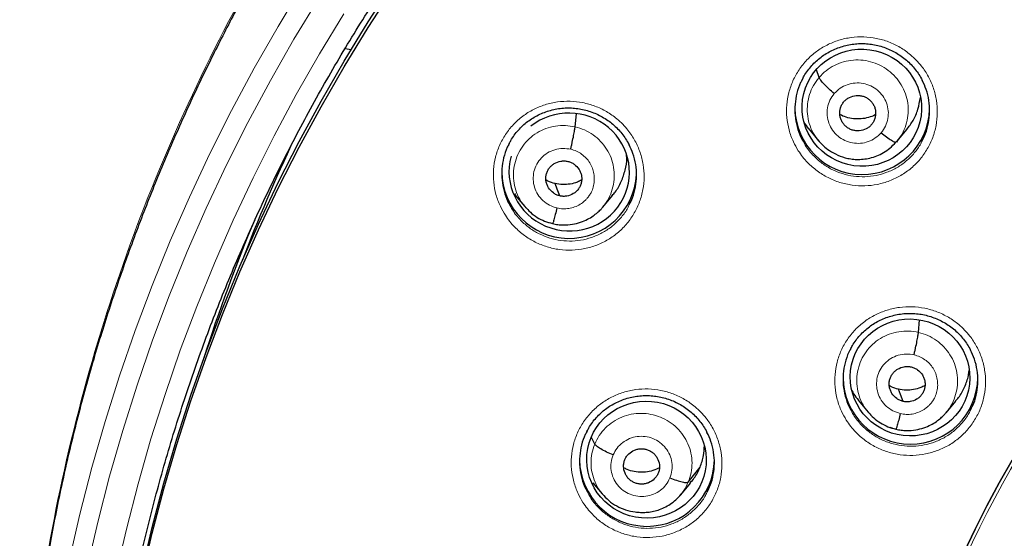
# Model space of a CAD drawing. Header units: millimetres. Extents: x 8 to 2427, y 12 to 2587.
# Tile 119 of 153: x 1048 to 1073, y 1854 to 1867. Entities that reach past the tile are written whole.
import ezdxf

# ---------------------------------------------------------------- set-up
doc = ezdxf.new("R2010")
doc.units = ezdxf.units.MM

msp = doc.modelspace()

# ---------------------------------------------------------------- linework, layer by layer
at = {"color": 7, "linetype": 'Continuous', "lineweight": 30}
for p, q in [((1056.403, 1865.969), (1056.55, 1865.943)), ((1068.351, 1865.236), (1068.285, 1865.426)), ((1062.201, 1863.993), (1062.231, 1864.322)), ((1068.092, 1863.94), (1068.338, 1863.641)), ((1070.317, 1863.628), (1070.565, 1863.923)), ((1070.287, 1863.605), (1070.352, 1863.671)), ((1070.347, 1863.673), (1070.302, 1863.61)), ((1060.668, 1862.313), (1060.689, 1862.286)), ((1060.684, 1862.282), (1060.93, 1861.985)), ((1062.896, 1861.967), (1063.141, 1862.26)), ((1060.923, 1861.993), (1060.939, 1861.977)), ((1060.941, 1861.979), (1060.934, 1861.988)), ((1070.859, 1858.811), (1070.887, 1859.125)), ((1069.341, 1857.1), (1069.587, 1856.802)), ((1071.554, 1856.786), (1071.799, 1857.079)), ((1069.58, 1856.811), (1069.596, 1856.795)), ((1069.598, 1856.797), (1069.591, 1856.806)), ((1062.694, 1855.995), (1062.612, 1856.165)), ((1065.055, 1855.039), (1065.35, 1855.413)), ((1064.296, 1855.262), (1064.296, 1855.262)), ((1062.651, 1855.019), (1062.881, 1854.741)), ((1064.863, 1854.719), (1065.109, 1855.014))]:
    msp.add_line(p, q, dxfattribs=at)
at = {"color": 252, "linetype": 'Continuous', "lineweight": 0}
for p, q in [((1060.96, 1861.955), (1060.941, 1861.979)), ((1061.629, 1861.552), (1061.485, 1861.6)), ((1069.617, 1856.772), (1069.598, 1856.797)), ((1070.286, 1856.37), (1070.142, 1856.418))]:
    msp.add_line(p, q, dxfattribs=at)
at = {"color": 252, "linetype": 'Continuous', "lineweight": 0, "flags": 128}
for points in [[(1048.603, 1847.596), (1048.671, 1848.284), (1048.816, 1849.484), (1048.992, 1850.679), (1049.201, 1851.869), (1049.441, 1853.053), (1049.712, 1854.231), (1050.015, 1855.401), (1050.349, 1856.564), (1050.714, 1857.717), (1051.109, 1858.86), (1051.535, 1859.993), (1051.991, 1861.115), (1052.476, 1862.224), (1052.991, 1863.321), (1053.535, 1864.404), (1054.108, 1865.473), (1054.709, 1866.526), (1055.338, 1867.564)], [(1055.734, 1867.233), (1055.111, 1866.205), (1054.516, 1865.162), (1053.949, 1864.104), (1053.41, 1863.031), (1052.9, 1861.946), (1052.419, 1860.847), (1051.968, 1859.736), (1051.547, 1858.615), (1051.155, 1857.483), (1050.794, 1856.341), (1050.463, 1855.19), (1050.163, 1854.031), (1049.895, 1852.865)], [(1050.62, 1852.704), (1050.884, 1853.851), (1051.179, 1854.992), (1051.504, 1856.124), (1051.86, 1857.248), (1052.245, 1858.362), (1052.66, 1859.466), (1053.104, 1860.559), (1053.577, 1861.64), (1054.079, 1862.708), (1054.609, 1863.763), (1055.167, 1864.805), (1055.753, 1865.831), (1056.366, 1866.842)]]:
    msp.add_lwpolyline(points, dxfattribs=at)
at = {"color": 7, "linetype": 'Continuous', "lineweight": 30, "flags": 128}
for points in [[(1050.246, 1843.395), (1050.247, 1843.588), (1050.267, 1844.744), (1050.319, 1845.899), (1050.401, 1847.053), (1050.514, 1848.204), (1050.657, 1849.352), (1050.831, 1850.495), (1051.036, 1851.634), (1051.271, 1852.767), (1051.536, 1853.894), (1051.831, 1855.014), (1052.155, 1856.125), (1052.51, 1857.228), (1052.893, 1858.322), (1053.306, 1859.405), (1053.747, 1860.477), (1054.217, 1861.538), (1054.715, 1862.586), (1055.24, 1863.621), (1055.793, 1864.642), (1056.374, 1865.648), (1056.98, 1866.64), (1057.613, 1867.615)], [(1051.271, 1852.624), (1051.536, 1853.751), (1051.831, 1854.871), (1052.155, 1855.982), (1052.51, 1857.085), (1052.893, 1858.179), (1053.306, 1859.262), (1053.747, 1860.334), (1054.217, 1861.395), (1054.715, 1862.443), (1055.24, 1863.478), (1055.793, 1864.499), (1056.374, 1865.505), (1056.98, 1866.496), (1057.613, 1867.472)], [(1061.813, 1862.252), (1061.747, 1862.425), (1061.696, 1862.562)], [(1070.47, 1857.07), (1070.404, 1857.243), (1070.353, 1857.38)], [(1072.004, 1853.256), (1072.285, 1853.851), (1072.581, 1854.438), (1072.893, 1855.018), (1073.221, 1855.589)], [(1073.221, 1855.589), (1072.893, 1855.018), (1072.581, 1854.438), (1072.285, 1853.851), (1072.004, 1853.256)]]:
    msp.add_lwpolyline(points, dxfattribs=at)
at = {"color": 252, "linetype": 'Continuous', "lineweight": 0}
msp.add_arc((1095.245, 1842.664), 25.455, 359.5944, 180.1892, dxfattribs=at)
at = {"color": 7, "linetype": 'Continuous', "lineweight": 30}
for centre, radius, start, end in [((1069.441, 1864.491), 1.7, 180.8444, 358.1745), ((1094.132, 1845.227), 43.163, 154.6815, 159.1127), ((1062.05, 1862.882), 1.701, 180.8558, 356.8849), ((1094.05, 1844.971), 43.274, 157.3263, 162.2577), ((1070.656, 1857.693), 1.7, 180.8342, 359.1658), ((1064.012, 1855.622), 1.7, 180.8353, 359.1647)]:
    msp.add_arc(centre, radius, start, end, dxfattribs=at)
for centre, major_axis, ratio in [((1069.43, 1864.475), (1.492, -0.207), 0.979923), ((1070.645, 1857.675), (1.497, -0.173), 0.978491), ((1063.999, 1855.603), (1.502, -0.129), 0.977354)]:
    msp.add_ellipse(centre, major_axis=major_axis, ratio=ratio, dxfattribs=at)
for start_param, end_param in [(5.889944, 8.687315), (3.019577, 5.889944)]:
    msp.add_ellipse((1062.052, 1862.855), major_axis=(1.503, -0.224), ratio=0.977136, start_param=start_param, end_param=end_param, dxfattribs=at)
at = {"color": 252, "linetype": 'Continuous', "lineweight": 0}
for points, knots in [([(1095.404, 1891.756), (1094.012, 1891.721), (1091.229, 1891.651), (1087.086, 1891.088), (1083.008, 1890.193), (1079.028, 1888.94), (1075.175, 1887.349), (1071.481, 1885.43), (1067.975, 1883.198), (1064.683, 1880.67), (1061.632, 1877.866), (1058.845, 1874.808), (1056.344, 1871.521), (1054.149, 1868.03), (1052.277, 1864.361), (1050.743, 1860.545), (1049.559, 1856.61), (1048.731, 1852.588), (1048.281, 1848.511), (1048.164, 1844.803), (1048.36, 1842.474), (1048.441, 1841.507)], [0, 0, 0, 0, 0.053447, 0.106895, 0.160342, 0.213789, 0.267237, 0.320684, 0.374131, 0.427578, 0.481026, 0.534473, 0.58792, 0.641368, 0.694815, 0.748262, 0.80171, 0.855157, 0.908604, 0.962052, 1, 1, 1, 1]), ([(1067.827, 1863.391), (1067.784, 1863.465), (1067.687, 1863.631), (1067.588, 1863.914), (1067.531, 1864.228), (1067.529, 1864.546), (1067.581, 1864.86), (1067.686, 1865.159), (1067.84, 1865.437), (1068.04, 1865.685), (1068.278, 1865.896), (1068.55, 1866.063), (1068.846, 1866.184), (1069.159, 1866.253), (1069.48, 1866.27), (1069.8, 1866.232), (1070.109, 1866.143), (1070.399, 1866.003), (1070.629, 1865.841), (1070.805, 1865.677), (1070.963, 1865.496), (1071.116, 1865.261), (1071.244, 1864.968), (1071.319, 1864.658), (1071.342, 1864.341), (1071.31, 1864.025), (1071.225, 1863.719), (1071.088, 1863.432), (1070.906, 1863.172), (1070.681, 1862.947), (1070.421, 1862.762), (1070.133, 1862.624), (1069.825, 1862.534), (1069.506, 1862.498), (1069.185, 1862.515), (1068.871, 1862.585), (1068.573, 1862.706), (1068.299, 1862.875), (1068.089, 1863.058), (1067.935, 1863.233), (1067.863, 1863.338), (1067.827, 1863.391)], [0, 0, 0, 0, 0.021788, 0.04868, 0.075571, 0.102436, 0.129301, 0.15613, 0.182959, 0.20976, 0.236561, 0.263352, 0.290145, 0.316951, 0.343758, 0.370596, 0.397434, 0.424307, 0.451179, 0.468007, 0.484834, 0.51171, 0.538585, 0.565462, 0.592339, 0.619193, 0.646046, 0.672865, 0.699684, 0.726479, 0.753275, 0.780069, 0.806863, 0.833679, 0.860494, 0.887343, 0.914192, 0.941074, 0.967956, 0.983978, 1, 1, 1, 1]), ([(1068.351, 1865.236), (1068.408, 1865.296), (1068.522, 1865.416), (1068.736, 1865.547), (1068.968, 1865.638), (1069.215, 1865.683), (1069.466, 1865.678), (1069.712, 1865.626), (1069.942, 1865.525), (1070.148, 1865.383), (1070.324, 1865.206), (1070.463, 1865), (1070.557, 1864.769), (1070.603, 1864.526), (1070.6, 1864.278), (1070.548, 1864.037), (1070.465, 1863.829), (1070.381, 1863.718), (1070.347, 1863.673)], [0, 0, 0, 0, 0.063843, 0.127599, 0.191382, 0.255143, 0.318896, 0.382594, 0.44626, 0.510009, 0.573758, 0.637423, 0.701122, 0.764874, 0.828635, 0.892418, 0.956173, 1, 1, 1, 1]), ([(1068.332, 1863.65), (1068.284, 1863.715), (1068.188, 1863.847), (1068.097, 1864.077), (1068.05, 1864.32), (1068.053, 1864.568), (1068.105, 1864.809), (1068.201, 1865.039), (1068.301, 1865.17), (1068.351, 1865.236)], [0, 0, 0, 0, 0.139279, 0.2825819, 0.4260057, 0.5694482, 0.7129413, 0.8563721, 1, 1, 1, 1]), ([(1068.735, 1864.831), (1068.783, 1864.878), (1068.877, 1864.973), (1069.06, 1865.063), (1069.259, 1865.106), (1069.463, 1865.096), (1069.657, 1865.034), (1069.829, 1864.925), (1069.966, 1864.776), (1070.06, 1864.597), (1070.105, 1864.401), (1070.095, 1864.2), (1070.036, 1864.007), (1069.957, 1863.899), (1069.918, 1863.845)], [0, 0, 0, 0, 0.083333, 0.166663, 0.249997, 0.333332, 0.416664, 0.499997, 0.583327, 0.666661, 0.749995, 0.83333, 0.916664, 1, 1, 1, 1]), ([(1069.918, 1863.845), (1069.871, 1863.798), (1069.776, 1863.703), (1069.593, 1863.613), (1069.395, 1863.57), (1069.191, 1863.581), (1068.997, 1863.642), (1068.825, 1863.751), (1068.687, 1863.9), (1068.593, 1864.079), (1068.549, 1864.275), (1068.558, 1864.476), (1068.617, 1864.669), (1068.696, 1864.777), (1068.735, 1864.831)], [0, 0, 0, 0, 0.083336, 0.16667, 0.250005, 0.333339, 0.416673, 0.500003, 0.583336, 0.666668, 0.750003, 0.833337, 0.916667, 1, 1, 1, 1]), ([(1060.441, 1861.762), (1060.396, 1861.837), (1060.298, 1862.003), (1060.197, 1862.285), (1060.138, 1862.599), (1060.135, 1862.917), (1060.185, 1863.23), (1060.288, 1863.53), (1060.44, 1863.808), (1060.638, 1864.056), (1060.875, 1864.268), (1061.145, 1864.436), (1061.441, 1864.558), (1061.753, 1864.628), (1062.074, 1864.647), (1062.393, 1864.611), (1062.704, 1864.523), (1062.995, 1864.385), (1063.226, 1864.223), (1063.404, 1864.06), (1063.562, 1863.879), (1063.717, 1863.645), (1063.847, 1863.353), (1063.924, 1863.043), (1063.949, 1862.726), (1063.918, 1862.41), (1063.836, 1862.104), (1063.701, 1861.817), (1063.52, 1861.556), (1063.296, 1861.33), (1063.038, 1861.145), (1062.751, 1861.005), (1062.444, 1860.915), (1062.126, 1860.877), (1061.804, 1860.892), (1061.49, 1860.961), (1061.19, 1861.081), (1060.915, 1861.249), (1060.704, 1861.431), (1060.549, 1861.605), (1060.477, 1861.71), (1060.441, 1861.762)], [0, 0, 0, 0, 0.021851, 0.048744, 0.075637, 0.102488, 0.129337, 0.156142, 0.182947, 0.209725, 0.236502, 0.263282, 0.290062, 0.316873, 0.343684, 0.37054, 0.397397, 0.424295, 0.451193, 0.46806, 0.484927, 0.511794, 0.538661, 0.56553, 0.592399, 0.619234, 0.646069, 0.672862, 0.699656, 0.726431, 0.753206, 0.779993, 0.80678, 0.833604, 0.860429, 0.8873, 0.914171, 0.941078, 0.967984, 0.983992, 1, 1, 1, 1]), ([(1060.934, 1861.988), (1060.9, 1862.029), (1060.812, 1862.134), (1060.718, 1862.333), (1060.652, 1862.571), (1060.637, 1862.819), (1060.67, 1863.063), (1060.749, 1863.298), (1060.872, 1863.512), (1061.037, 1863.698), (1061.236, 1863.848), (1061.461, 1863.956), (1061.703, 1864.018), (1061.955, 1864.037), (1062.119, 1864.008), (1062.201, 1863.993)], [0, 0, 0, 0, 0.05102, 0.130118, 0.209149, 0.28814, 0.367235, 0.446328, 0.525315, 0.604345, 0.683443, 0.762551, 0.841688, 0.920793, 1, 1, 1, 1]), ([(1062.201, 1863.993), (1062.282, 1863.97), (1062.442, 1863.923), (1062.659, 1863.795), (1062.848, 1863.631), (1063.001, 1863.435), (1063.113, 1863.212), (1063.178, 1862.973), (1063.193, 1862.726), (1063.16, 1862.48), (1063.079, 1862.248), (1062.991, 1862.078), (1062.918, 1861.999), (1062.901, 1861.981)], [0, 0, 0, 0, 0.097226, 0.194323, 0.29146, 0.388563, 0.485654, 0.582662, 0.679621, 0.776709, 0.873793, 0.970747, 1, 1, 1, 1]), ([(1067.929, 1863.666), (1067.954, 1863.619), (1068.03, 1863.472), (1068.197, 1863.267), (1068.426, 1863.065), (1068.671, 1862.914), (1068.938, 1862.806), (1069.219, 1862.742), (1069.507, 1862.728), (1069.792, 1862.759), (1070.067, 1862.839), (1070.325, 1862.963), (1070.557, 1863.128), (1070.757, 1863.33), (1070.892, 1863.511), (1070.946, 1863.629), (1070.96, 1863.661)], [0, 0, 0, 0, 0.042165, 0.133114, 0.209519, 0.285923, 0.36221, 0.438496, 0.514689, 0.590882, 0.667008, 0.743133, 0.819257, 0.895382, 0.971572, 1, 1, 1, 1]), ([(1061.741, 1861.948), (1061.677, 1861.968), (1061.548, 1862.008), (1061.383, 1862.129), (1061.253, 1862.284), (1061.168, 1862.467), (1061.135, 1862.666), (1061.154, 1862.866), (1061.225, 1863.053), (1061.344, 1863.216), (1061.501, 1863.343), (1061.687, 1863.424), (1061.888, 1863.459), (1062.022, 1863.438), (1062.089, 1863.428)], [0, 0, 0, 0, 0.083335, 0.166666, 0.249999, 0.333329, 0.416664, 0.500001, 0.583335, 0.666673, 0.750003, 0.833335, 0.916665, 1, 1, 1, 1]), ([(1062.089, 1863.428), (1062.137, 1863.414), (1062.235, 1863.386), (1062.366, 1863.308), (1062.48, 1863.209), (1062.573, 1863.09), (1062.64, 1862.955), (1062.679, 1862.81), (1062.689, 1862.66), (1062.672, 1862.511), (1062.632, 1862.388), (1062.592, 1862.313), (1062.569, 1862.277), (1062.556, 1862.259), (1062.547, 1862.247), (1062.541, 1862.238), (1062.532, 1862.227), (1062.509, 1862.197), (1062.467, 1862.15), (1062.413, 1862.102), (1062.364, 1862.065), (1062.294, 1862.02), (1062.19, 1861.97), (1062.043, 1861.931), (1061.891, 1861.92), (1061.791, 1861.938), (1061.741, 1861.948)], [0, 0, 0, 0, 0.062593, 0.124975, 0.187335, 0.249628, 0.311864, 0.37427, 0.436886, 0.499535, 0.562183, 0.597225, 0.606402, 0.615575, 0.624744, 0.625379, 0.629906, 0.642054, 0.673377, 0.707916, 0.732621, 0.749883, 0.812381, 0.874899, 0.937374, 1, 1, 1, 1]), ([(1060.538, 1862.048), (1060.564, 1861.998), (1060.643, 1861.848), (1060.813, 1861.641), (1061.044, 1861.44), (1061.29, 1861.29), (1061.558, 1861.183), (1061.839, 1861.121), (1062.127, 1861.107), (1062.412, 1861.14), (1062.686, 1861.221), (1062.943, 1861.345), (1063.174, 1861.511), (1063.372, 1861.714), (1063.504, 1861.891), (1063.555, 1862.005), (1063.567, 1862.033)], [0, 0, 0, 0, 0.045026, 0.135986, 0.212541, 0.289096, 0.365527, 0.441958, 0.518258, 0.594559, 0.670742, 0.746924, 0.823064, 0.899203, 0.975393, 1, 1, 1, 1]), ([(1069.039, 1856.599), (1068.997, 1856.672), (1068.901, 1856.837), (1068.803, 1857.118), (1068.746, 1857.431), (1068.745, 1857.748), (1068.797, 1858.061), (1068.903, 1858.36), (1069.057, 1858.637), (1069.257, 1858.884), (1069.496, 1859.094), (1069.768, 1859.261), (1070.065, 1859.381), (1070.378, 1859.45), (1070.699, 1859.466), (1071.018, 1859.428), (1071.328, 1859.339), (1071.618, 1859.199), (1071.848, 1859.037), (1072.023, 1858.873), (1072.181, 1858.692), (1072.333, 1858.457), (1072.461, 1858.165), (1072.536, 1857.856), (1072.558, 1857.539), (1072.525, 1857.224), (1072.44, 1856.918), (1072.303, 1856.633), (1072.12, 1856.373), (1071.894, 1856.149), (1071.634, 1855.964), (1071.346, 1855.827), (1071.038, 1855.738), (1070.719, 1855.702), (1070.398, 1855.719), (1070.083, 1855.79), (1069.785, 1855.911), (1069.511, 1856.08), (1069.302, 1856.264), (1069.147, 1856.44), (1069.075, 1856.546), (1069.039, 1856.599)], [0, 0, 0, 0, 0.02145, 0.048321, 0.075192, 0.102039, 0.128887, 0.155709, 0.182532, 0.20934, 0.236148, 0.262957, 0.289767, 0.316594, 0.343421, 0.370273, 0.397126, 0.424, 0.450875, 0.467697, 0.484519, 0.511375, 0.538232, 0.56509, 0.591947, 0.618786, 0.645625, 0.672442, 0.699258, 0.726065, 0.752872, 0.779685, 0.806499, 0.833333, 0.860168, 0.887028, 0.913888, 0.940767, 0.967647, 0.983823, 1, 1, 1, 1]), ([(1069.591, 1856.806), (1069.557, 1856.847), (1069.469, 1856.951), (1069.375, 1857.151), (1069.309, 1857.389), (1069.294, 1857.636), (1069.327, 1857.881), (1069.407, 1858.115), (1069.53, 1858.329), (1069.695, 1858.515), (1069.893, 1858.665), (1070.119, 1858.773), (1070.361, 1858.836), (1070.612, 1858.855), (1070.776, 1858.825), (1070.859, 1858.811)], [0, 0, 0, 0, 0.05093, 0.130036, 0.209075, 0.288072, 0.367175, 0.446275, 0.52527, 0.604307, 0.683413, 0.762528, 0.841673, 0.920785, 1, 1, 1, 1]), ([(1070.859, 1858.811), (1070.939, 1858.787), (1071.1, 1858.741), (1071.316, 1858.613), (1071.505, 1858.449), (1071.659, 1858.253), (1071.77, 1858.03), (1071.836, 1857.791), (1071.85, 1857.544), (1071.818, 1857.299), (1071.736, 1857.067), (1071.648, 1856.897), (1071.576, 1856.818), (1071.559, 1856.8)], [0, 0, 0, 0, 0.09723, 0.194332, 0.291474, 0.388582, 0.485677, 0.58269, 0.679653, 0.776745, 0.873835, 0.970794, 1, 1, 1, 1]), ([(1070.399, 1856.765), (1070.334, 1856.786), (1070.205, 1856.826), (1070.04, 1856.947), (1069.91, 1857.102), (1069.826, 1857.285), (1069.792, 1857.483), (1069.812, 1857.683), (1069.883, 1857.871), (1070.001, 1858.033), (1070.159, 1858.16), (1070.344, 1858.242), (1070.546, 1858.276), (1070.679, 1858.256), (1070.746, 1858.245)], [0, 0, 0, 0, 0.083335, 0.166666, 0.249999, 0.333329, 0.416664, 0.500001, 0.583335, 0.666673, 0.750003, 0.833335, 0.916665, 1, 1, 1, 1]), ([(1070.746, 1858.245), (1070.795, 1858.231), (1070.892, 1858.204), (1071.023, 1858.126), (1071.137, 1858.027), (1071.23, 1857.908), (1071.297, 1857.773), (1071.336, 1857.628), (1071.347, 1857.478), (1071.329, 1857.329), (1071.289, 1857.207), (1071.249, 1857.131), (1071.226, 1857.096), (1071.214, 1857.078), (1071.205, 1857.065), (1071.198, 1857.056), (1071.19, 1857.045), (1071.166, 1857.015), (1071.124, 1856.969), (1071.071, 1856.92), (1071.021, 1856.883), (1070.951, 1856.838), (1070.847, 1856.788), (1070.701, 1856.749), (1070.548, 1856.738), (1070.449, 1856.756), (1070.399, 1856.765)], [0, 0, 0, 0, 0.062594, 0.124976, 0.187335, 0.249629, 0.311864, 0.37427, 0.436886, 0.499536, 0.562183, 0.597226, 0.606402, 0.615575, 0.624744, 0.625379, 0.629906, 0.642055, 0.673377, 0.707908, 0.73261, 0.749883, 0.812382, 0.874899, 0.937373, 1, 1, 1, 1]), ([(1062.397, 1854.525), (1062.354, 1854.599), (1062.258, 1854.764), (1062.159, 1855.045), (1062.101, 1855.357), (1062.099, 1855.674), (1062.15, 1855.987), (1062.255, 1856.286), (1062.408, 1856.563), (1062.607, 1856.809), (1062.845, 1857.02), (1063.116, 1857.187), (1063.412, 1857.308), (1063.725, 1857.377), (1064.046, 1857.394), (1064.366, 1857.357), (1064.676, 1857.268), (1064.966, 1857.128), (1065.197, 1856.967), (1065.373, 1856.803), (1065.531, 1856.622), (1065.685, 1856.388), (1065.813, 1856.096), (1065.889, 1855.787), (1065.912, 1855.47), (1065.881, 1855.155), (1065.797, 1854.85), (1065.661, 1854.564), (1065.479, 1854.305), (1065.254, 1854.081), (1064.995, 1853.896), (1064.707, 1853.758), (1064.4, 1853.669), (1064.081, 1853.633), (1063.759, 1853.649), (1063.445, 1853.719), (1063.146, 1853.839), (1062.871, 1854.008), (1062.661, 1854.191), (1062.505, 1854.367), (1062.433, 1854.473), (1062.397, 1854.525)], [0, 0, 0, 0, 0.021488, 0.048355, 0.075222, 0.102054, 0.128885, 0.155688, 0.18249, 0.209282, 0.236074, 0.262879, 0.289683, 0.316519, 0.343354, 0.370225, 0.397095, 0.423989, 0.450884, 0.467735, 0.484585, 0.511431, 0.538276, 0.565123, 0.591969, 0.61879, 0.645612, 0.672408, 0.699205, 0.725998, 0.752792, 0.779605, 0.806418, 0.833264, 0.860111, 0.886991, 0.91387, 0.940768, 0.967666, 0.983833, 1, 1, 1, 1]), ([(1062.694, 1855.995), (1062.729, 1856.069), (1062.8, 1856.218), (1062.962, 1856.407), (1063.154, 1856.564), (1063.374, 1856.682), (1063.614, 1856.754), (1063.863, 1856.778), (1064.113, 1856.752), (1064.353, 1856.68), (1064.576, 1856.565), (1064.772, 1856.41), (1064.934, 1856.219), (1065.054, 1856.002), (1065.129, 1855.765), (1065.155, 1855.519), (1065.137, 1855.272), (1065.082, 1855.117), (1065.055, 1855.039)], [0, 0, 0, 0, 0.06259, 0.125095, 0.187627, 0.250136, 0.312638, 0.375087, 0.437502, 0.5, 0.562498, 0.624914, 0.687363, 0.749864, 0.812373, 0.874905, 0.937409, 1, 1, 1, 1]), ([(1069.144, 1856.87), (1069.167, 1856.825), (1069.216, 1856.729), (1069.314, 1856.596), (1069.451, 1856.437), (1069.639, 1856.273), (1069.884, 1856.121), (1070.151, 1856.013), (1070.432, 1855.949), (1070.719, 1855.934), (1071.004, 1855.965), (1071.28, 1856.045), (1071.538, 1856.168), (1071.771, 1856.332), (1071.97, 1856.534), (1072.107, 1856.715), (1072.161, 1856.834), (1072.176, 1856.867)], [0, 0, 0, 0, 0.040555, 0.086494, 0.132434, 0.208776, 0.285119, 0.361392, 0.437665, 0.513869, 0.590072, 0.66621, 0.742347, 0.81846, 0.894573, 0.970712, 1, 1, 1, 1]), ([(1063.159, 1855.722), (1063.189, 1855.781), (1063.249, 1855.9), (1063.395, 1856.041), (1063.57, 1856.142), (1063.766, 1856.194), (1063.97, 1856.194), (1064.167, 1856.143), (1064.344, 1856.043), (1064.49, 1855.901), (1064.593, 1855.728), (1064.647, 1855.534), (1064.652, 1855.332), (1064.611, 1855.206), (1064.59, 1855.143)], [0, 0, 0, 0, 0.083333, 0.166663, 0.249997, 0.333332, 0.416664, 0.499997, 0.583327, 0.666661, 0.749995, 0.83333, 0.916664, 1, 1, 1, 1]), ([(1062.893, 1854.736), (1062.868, 1854.763), (1062.789, 1854.852), (1062.697, 1855.033), (1062.62, 1855.269), (1062.594, 1855.515), (1062.612, 1855.762), (1062.667, 1855.917), (1062.694, 1855.995)], [0, 0, 0, 0, 0.080325, 0.264183, 0.448065, 0.632013, 0.81588, 1, 1, 1, 1]), ([(1064.59, 1855.143), (1064.56, 1855.083), (1064.5, 1854.964), (1064.355, 1854.823), (1064.18, 1854.723), (1063.983, 1854.67), (1063.779, 1854.67), (1063.582, 1854.722), (1063.405, 1854.822), (1063.26, 1854.963), (1063.156, 1855.137), (1063.102, 1855.33), (1063.097, 1855.532), (1063.138, 1855.659), (1063.159, 1855.722)], [0, 0, 0, 0, 0.083335, 0.166669, 0.250002, 0.333335, 0.416665, 0.499999, 0.58333, 0.66666, 0.749995, 0.83333, 0.916665, 1, 1, 1, 1]), ([(1065.055, 1855.039), (1065.021, 1854.964), (1064.968, 1854.845), (1064.881, 1854.748), (1064.85, 1854.713)], [0, 0, 0, 0, 0.636095, 1, 1, 1, 1]), ([(1062.501, 1854.803), (1062.525, 1854.756), (1062.575, 1854.659), (1062.674, 1854.524), (1062.812, 1854.365), (1063.001, 1854.202), (1063.246, 1854.05), (1063.513, 1853.942), (1063.795, 1853.879), (1064.082, 1853.864), (1064.368, 1853.896), (1064.643, 1853.976), (1064.9, 1854.099), (1065.132, 1854.264), (1065.331, 1854.466), (1065.466, 1854.646), (1065.518, 1854.763), (1065.533, 1854.794)], [0, 0, 0, 0, 0.0421257, 0.0880239, 0.1339222, 0.2102948, 0.2866677, 0.3629792, 0.4392907, 0.5155099, 0.5917286, 0.6678447, 0.7439602, 0.8200131, 0.8960654, 0.9721224, 1, 1, 1, 1])]:
    msp.add_open_spline(points, degree=3, knots=knots, dxfattribs=at)
at = {"color": 7, "linetype": 'Continuous', "lineweight": 30}
for points, knots in [([(1095.404, 1891.769), (1095.183, 1891.77), (1094.478, 1891.774), (1093.301, 1891.732), (1091.885, 1891.648), (1090.503, 1891.521), (1089.155, 1891.36), (1087.843, 1891.165), (1086.567, 1890.94), (1085.309, 1890.684), (1084.071, 1890.399), (1082.855, 1890.085), (1081.68, 1889.75), (1080.547, 1889.397), (1079.456, 1889.029), (1078.316, 1888.614), (1077.137, 1888.15), (1075.927, 1887.636), (1074.782, 1887.113), (1073.702, 1886.585), (1072.683, 1886.056), (1071.743, 1885.538), (1070.877, 1885.036), (1070.08, 1884.552), (1069.334, 1884.078), (1068.636, 1883.616), (1067.813, 1883.05), (1066.874, 1882.371), (1065.829, 1881.568), (1064.845, 1880.767), (1063.922, 1879.972), (1063.055, 1879.188), (1062.244, 1878.415), (1061.536, 1877.709), (1060.922, 1877.071), (1060.392, 1876.501), (1059.884, 1875.936), (1059.382, 1875.361), (1058.876, 1874.76), (1058.361, 1874.125), (1057.817, 1873.43), (1057.246, 1872.669), (1056.65, 1871.838), (1056.051, 1870.962), (1055.45, 1870.038), (1054.851, 1869.067), (1054.256, 1868.046), (1053.667, 1866.976), (1053.079, 1865.836), (1052.501, 1864.634), (1051.94, 1863.377), (1051.413, 1862.095), (1050.922, 1860.794), (1050.468, 1859.473), (1050.043, 1858.102), (1049.652, 1856.683), (1049.299, 1855.215), (1048.995, 1853.73), (1048.774, 1852.417), (1048.615, 1851.282), (1048.503, 1850.328), (1048.411, 1849.369), (1048.341, 1848.412), (1048.292, 1847.475), (1048.262, 1846.576), (1048.25, 1845.729), (1048.253, 1844.937), (1048.267, 1844.198), (1048.291, 1843.517), (1048.321, 1842.894), (1048.357, 1842.326), (1048.394, 1841.811), (1048.423, 1841.485), (1048.437, 1841.331)], [0, 0, 0, 0, 0.008492, 0.027008, 0.045137, 0.062878, 0.08023, 0.097189, 0.113755, 0.129924, 0.146436, 0.162509, 0.178141, 0.193331, 0.208078, 0.222382, 0.239946, 0.256795, 0.272934, 0.288366, 0.303095, 0.317125, 0.329716, 0.341695, 0.353066, 0.363834, 0.374004, 0.391629, 0.408607, 0.424945, 0.440648, 0.45572, 0.470164, 0.483982, 0.494401, 0.504435, 0.514087, 0.523821, 0.533963, 0.544516, 0.555481, 0.568181, 0.581396, 0.59513, 0.609384, 0.62416, 0.639461, 0.655287, 0.671639, 0.689316, 0.707214, 0.725198, 0.743263, 0.761405, 0.77962, 0.799171, 0.818799, 0.838501, 0.858276, 0.870742, 0.883236, 0.895758, 0.908306, 0.920692, 0.932393, 0.94338, 0.953654, 0.963217, 0.97207, 0.980075, 0.987398, 0.994039, 1, 1, 1, 1]), ([(1050.769, 1850.75), (1050.771, 1850.763), (1050.817, 1851.05), (1050.922, 1851.607), (1051.083, 1852.42), (1051.261, 1853.23), (1051.455, 1854.036), (1051.664, 1854.839), (1051.888, 1855.638), (1052.127, 1856.432), (1052.381, 1857.222), (1052.65, 1858.007), (1052.934, 1858.788), (1053.233, 1859.562), (1053.546, 1860.332), (1053.874, 1861.095), (1054.217, 1861.852), (1054.574, 1862.603), (1054.945, 1863.347), (1055.33, 1864.084), (1055.729, 1864.814), (1056.142, 1865.537), (1056.568, 1866.252), (1057.008, 1866.959), (1057.462, 1867.658), (1057.928, 1868.348), (1058.408, 1869.03), (1058.901, 1869.703), (1059.406, 1870.366), (1059.924, 1871.021), (1060.454, 1871.665), (1060.996, 1872.3), (1061.55, 1872.925), (1062.116, 1873.54), (1062.694, 1874.144), (1063.283, 1874.737), (1063.883, 1875.32), (1064.494, 1875.891), (1065.116, 1876.452), (1065.748, 1877), (1066.391, 1877.537), (1067.044, 1878.063), (1067.706, 1878.576), (1068.379, 1879.077), (1069.06, 1879.565), (1069.751, 1880.041), (1070.451, 1880.504), (1071.16, 1880.955), (1071.877, 1881.392), (1072.602, 1881.816), (1073.335, 1882.227), (1074.075, 1882.624), (1074.824, 1883.008), (1075.579, 1883.377), (1076.341, 1883.733), (1077.11, 1884.075), (1077.885, 1884.403), (1078.666, 1884.717), (1079.453, 1885.016), (1080.246, 1885.301), (1081.044, 1885.571), (1081.847, 1885.827), (1082.655, 1886.067), (1083.467, 1886.293), (1084.283, 1886.504), (1085.103, 1886.7), (1085.927, 1886.881), (1086.754, 1887.047), (1087.584, 1887.198), (1088.416, 1887.334), (1089.251, 1887.454), (1090.089, 1887.559), (1090.928, 1887.649), (1091.768, 1887.723), (1092.61, 1887.782), (1093.453, 1887.825), (1094.297, 1887.853), (1094.947, 1887.863), (1095.316, 1887.864), (1095.404, 1887.864)], [0, 0, 0, 0, 0.000668, 0.01394, 0.027211, 0.040483, 0.053754, 0.067025, 0.080296, 0.093568, 0.106839, 0.12011, 0.133381, 0.146652, 0.159923, 0.173194, 0.186465, 0.199736, 0.213006, 0.226277, 0.239548, 0.252818, 0.266089, 0.279359, 0.292629, 0.3059, 0.31917, 0.33244, 0.34571, 0.35898, 0.37225, 0.38552, 0.398789, 0.412059, 0.425329, 0.438598, 0.451868, 0.465137, 0.478406, 0.491675, 0.504944, 0.518214, 0.531483, 0.544751, 0.55802, 0.571289, 0.584558, 0.597826, 0.611095, 0.624363, 0.637632, 0.6509, 0.664168, 0.677437, 0.690705, 0.703973, 0.717241, 0.730509, 0.743777, 0.757045, 0.770313, 0.783581, 0.796849, 0.810116, 0.823384, 0.836652, 0.849919, 0.863187, 0.876455, 0.889722, 0.90299, 0.916257, 0.929525, 0.942792, 0.95606, 0.969327, 0.982595, 0.995862, 1, 1, 1, 1]), ([(1067.928, 1865.184), (1067.943, 1865.215), (1067.983, 1865.294), (1068.063, 1865.412), (1068.165, 1865.538), (1068.277, 1865.652), (1068.4, 1865.753), (1068.533, 1865.843), (1068.675, 1865.921), (1068.826, 1865.985), (1068.983, 1866.036), (1069.144, 1866.071), (1069.307, 1866.091), (1069.47, 1866.095), (1069.631, 1866.083), (1069.791, 1866.056), (1069.948, 1866.014), (1070.102, 1865.956), (1070.25, 1865.885), (1070.391, 1865.8), (1070.523, 1865.702), (1070.644, 1865.593), (1070.754, 1865.474), (1070.85, 1865.344), (1070.916, 1865.24), (1070.946, 1865.178), (1070.953, 1865.163)], [0, 0, 0, 0, 0.027738, 0.071995, 0.115772, 0.158888, 0.201598, 0.24475, 0.288428, 0.332476, 0.376704, 0.42087, 0.464773, 0.508291, 0.551302, 0.594386, 0.637876, 0.681683, 0.725687, 0.769737, 0.813657, 0.857338, 0.900659, 0.9438, 0.987339, 1, 1, 1, 1]), ([(1072.214, 1844.753), (1072.226, 1844.904), (1072.254, 1845.252), (1072.316, 1845.795), (1072.397, 1846.381), (1072.494, 1846.965), (1072.607, 1847.546), (1072.734, 1848.124), (1072.878, 1848.698), (1073.036, 1849.269), (1073.21, 1849.836), (1073.398, 1850.398), (1073.602, 1850.954), (1073.82, 1851.506), (1074.053, 1852.051), (1074.3, 1852.591), (1074.562, 1853.124), (1074.837, 1853.65), (1075.127, 1854.169), (1075.43, 1854.68), (1075.747, 1855.183), (1076.077, 1855.678), (1076.42, 1856.165), (1076.776, 1856.642), (1077.145, 1857.11), (1077.526, 1857.569), (1077.918, 1858.018), (1078.323, 1858.456), (1078.739, 1858.884), (1079.167, 1859.301), (1079.605, 1859.707), (1080.054, 1860.102), (1080.514, 1860.485), (1080.983, 1860.856), (1081.463, 1861.215), (1081.951, 1861.562), (1082.449, 1861.896), (1082.955, 1862.217), (1083.47, 1862.525), (1083.993, 1862.819), (1084.523, 1863.101), (1085.061, 1863.368), (1085.605, 1863.622), (1086.156, 1863.862), (1086.714, 1864.087), (1087.277, 1864.299), (1087.846, 1864.495), (1088.419, 1864.677), (1088.998, 1864.845), (1089.58, 1864.997), (1090.166, 1865.135), (1090.756, 1865.257), (1091.349, 1865.365), (1091.945, 1865.457), (1092.543, 1865.534), (1093.142, 1865.595), (1093.743, 1865.641), (1094.345, 1865.672), (1094.948, 1865.687), (1095.551, 1865.687), (1096.154, 1865.672), (1096.756, 1865.641), (1097.357, 1865.594), (1097.956, 1865.533), (1098.554, 1865.456), (1099.15, 1865.363), (1099.732, 1865.258), (1100.164, 1865.169), (1100.398, 1865.116), (1100.447, 1865.105)], [0, 0, 0, 0, 0.011662, 0.026835, 0.042007, 0.057179, 0.072351, 0.087523, 0.102695, 0.117866, 0.133037, 0.148207, 0.163377, 0.178547, 0.193717, 0.208886, 0.224054, 0.239222, 0.25439, 0.269556, 0.284723, 0.299889, 0.315054, 0.330219, 0.345383, 0.360547, 0.37571, 0.390872, 0.406034, 0.421195, 0.436356, 0.451516, 0.466676, 0.481835, 0.496993, 0.512151, 0.527308, 0.542465, 0.557621, 0.572777, 0.587932, 0.603087, 0.618242, 0.633396, 0.648549, 0.663702, 0.678855, 0.694007, 0.70916, 0.724311, 0.739463, 0.754614, 0.769765, 0.784916, 0.800067, 0.815217, 0.830368, 0.845518, 0.860668, 0.875818, 0.890968, 0.906118, 0.921268, 0.936419, 0.951569, 0.966719, 0.98187, 0.996223, 1, 1, 1, 1]), ([(1067.93, 1865.187), (1067.915, 1865.161), (1067.852, 1865.053), (1067.786, 1864.842), (1067.738, 1864.563), (1067.739, 1864.277), (1067.792, 1863.997), (1067.859, 1863.792), (1067.917, 1863.687), (1067.929, 1863.666)], [0, 0, 0, 0, 0.057051, 0.236081, 0.415362, 0.594645, 0.774126, 0.953608, 1, 1, 1, 1]), ([(1068.735, 1864.831), (1068.689, 1864.871), (1068.595, 1864.952), (1068.474, 1865.071), (1068.384, 1865.174), (1068.362, 1865.215), (1068.351, 1865.236)], [0, 0, 0, 0, 0.248386, 0.499439, 0.750533, 1, 1, 1, 1]), ([(1070.96, 1863.661), (1070.987, 1863.714), (1071.057, 1863.851), (1071.118, 1864.093), (1071.149, 1864.375), (1071.128, 1864.659), (1071.066, 1864.928), (1070.989, 1865.09), (1070.952, 1865.166)], [0, 0, 0, 0, 0.113543, 0.294915, 0.476287, 0.657834, 0.839382, 1, 1, 1, 1]), ([(1069.675, 1864.048), (1069.655, 1864.027), (1069.614, 1863.984), (1069.512, 1863.923), (1069.395, 1863.891), (1069.276, 1863.892), (1069.189, 1863.91), (1069.107, 1863.945), (1069.034, 1863.995), (1068.971, 1864.058), (1068.922, 1864.132), (1068.89, 1864.214), (1068.869, 1864.33), (1068.881, 1864.449), (1068.925, 1864.558), (1068.961, 1864.605), (1068.979, 1864.628)], [0, 0, 0, 0, 0.062684, 0.125227, 0.250206, 0.312843, 0.375206, 0.437536, 0.5, 0.562463, 0.624793, 0.687156, 0.749793, 0.874773, 0.937316, 1, 1, 1, 1]), ([(1068.979, 1864.628), (1068.999, 1864.65), (1069.04, 1864.692), (1069.142, 1864.753), (1069.258, 1864.785), (1069.377, 1864.784), (1069.465, 1864.766), (1069.546, 1864.731), (1069.62, 1864.681), (1069.682, 1864.618), (1069.731, 1864.544), (1069.763, 1864.462), (1069.785, 1864.346), (1069.772, 1864.227), (1069.728, 1864.118), (1069.693, 1864.071), (1069.675, 1864.048)], [0, 0, 0, 0, 0.062684, 0.125227, 0.250207, 0.312844, 0.375207, 0.437537, 0.500001, 0.562464, 0.624794, 0.687157, 0.749794, 0.874773, 0.937316, 1, 1, 1, 1]), ([(1070.562, 1863.925), (1070.619, 1863.999), (1070.738, 1864.155), (1070.855, 1864.433), (1070.89, 1864.634), (1070.907, 1864.735)], [0, 0, 0, 0, 0.312441, 0.657227, 1, 1, 1, 1]), ([(1060.536, 1863.566), (1060.55, 1863.593), (1060.588, 1863.669), (1060.665, 1863.784), (1060.766, 1863.91), (1060.877, 1864.024), (1061, 1864.126), (1061.132, 1864.217), (1061.274, 1864.295), (1061.424, 1864.36), (1061.58, 1864.411), (1061.741, 1864.447), (1061.904, 1864.468), (1062.067, 1864.472), (1062.228, 1864.461), (1062.388, 1864.435), (1062.546, 1864.393), (1062.7, 1864.337), (1062.849, 1864.266), (1062.99, 1864.182), (1063.123, 1864.085), (1063.245, 1863.976), (1063.355, 1863.857), (1063.452, 1863.728), (1063.521, 1863.621), (1063.554, 1863.554), (1063.562, 1863.535)], [0, 0, 0, 0, 0.0247692, 0.0689718, 0.1126994, 0.1557697, 0.1984336, 0.241544, 0.285181, 0.3291902, 0.3733837, 0.4175227, 0.4614044, 0.5049066, 0.5479056, 0.5909652, 0.6344296, 0.6782055, 0.7221764, 0.7661898, 0.8100737, 0.8537208, 0.8970076, 0.9401034, 0.9835886, 1, 1, 1, 1]), ([(1067.971, 1864.119), (1068.005, 1864.057), (1068.04, 1863.992), (1068.091, 1863.941), (1068.092, 1863.94)], [0, 0, 0, 0, 0.976241, 1, 1, 1, 1]), ([(1069.768, 1864.292), (1069.712, 1864.268), (1069.597, 1864.22), (1069.41, 1864.189), (1069.219, 1864.191), (1069.037, 1864.226), (1068.928, 1864.277), (1068.877, 1864.301)], [0, 0, 0, 0, 0.197314, 0.404343, 0.61083, 0.816415, 1, 1, 1, 1]), ([(1062.089, 1863.428), (1062.095, 1863.457), (1062.109, 1863.516), (1062.135, 1863.635), (1062.165, 1863.776), (1062.186, 1863.891), (1062.198, 1863.96), (1062.2, 1863.982), (1062.201, 1863.993)], [0, 0, 0, 0, 0.125408, 0.250293, 0.499988, 0.749735, 0.87464, 1, 1, 1, 1]), ([(1069.918, 1863.845), (1069.965, 1863.808), (1070.057, 1863.733), (1070.178, 1863.651), (1070.258, 1863.608), (1070.275, 1863.61), (1070.281, 1863.611)], [0, 0, 0, 0, 0.287803, 0.572807, 0.856872, 1, 1, 1, 1]), ([(1068.327, 1863.654), (1068.36, 1863.616), (1068.434, 1863.532), (1068.579, 1863.413), (1068.771, 1863.296), (1068.969, 1863.221), (1069.151, 1863.182), (1069.304, 1863.168), (1069.467, 1863.174), (1069.637, 1863.202), (1069.81, 1863.257), (1069.981, 1863.341), (1070.147, 1863.454), (1070.24, 1863.554), (1070.287, 1863.605)], [0, 0, 0, 0, 0.066813, 0.15027, 0.250442, 0.3671, 0.431571, 0.500069, 0.572702, 0.64958, 0.730723, 0.816101, 0.905753, 1, 1, 1, 1]), ([(1060.538, 1863.568), (1060.522, 1863.539), (1060.458, 1863.428), (1060.392, 1863.214), (1060.346, 1862.935), (1060.349, 1862.649), (1060.403, 1862.37), (1060.47, 1862.168), (1060.528, 1862.066), (1060.538, 1862.048)], [0, 0, 0, 0, 0.063405, 0.242305, 0.421521, 0.600738, 0.780266, 0.959796, 1, 1, 1, 1]), ([(1063.567, 1862.033), (1063.596, 1862.09), (1063.667, 1862.231), (1063.729, 1862.477), (1063.758, 1862.76), (1063.735, 1863.044), (1063.672, 1863.307), (1063.596, 1863.465), (1063.562, 1863.537)], [0, 0, 0, 0, 0.122434, 0.303564, 0.484696, 0.666076, 0.847458, 1, 1, 1, 1]), ([(1061.813, 1862.252), (1061.784, 1862.26), (1061.727, 1862.277), (1061.625, 1862.339), (1061.543, 1862.427), (1061.489, 1862.532), (1061.465, 1862.617), (1061.459, 1862.704), (1061.471, 1862.791), (1061.499, 1862.875), (1061.543, 1862.951), (1061.603, 1863.016), (1061.697, 1863.086), (1061.81, 1863.128), (1061.929, 1863.139), (1061.988, 1863.128), (1062.017, 1863.123)], [0, 0, 0, 0, 0.062686, 0.125242, 0.250237, 0.312868, 0.375222, 0.437548, 0.500009, 0.562468, 0.624787, 0.687136, 0.749765, 0.87476, 0.937315, 1, 1, 1, 1]), ([(1062.017, 1863.123), (1062.046, 1863.115), (1062.103, 1863.098), (1062.205, 1863.036), (1062.287, 1862.948), (1062.341, 1862.843), (1062.365, 1862.758), (1062.371, 1862.671), (1062.359, 1862.584), (1062.331, 1862.5), (1062.287, 1862.424), (1062.227, 1862.359), (1062.133, 1862.289), (1062.019, 1862.247), (1061.901, 1862.236), (1061.842, 1862.247), (1061.813, 1862.252)], [0, 0, 0, 0, 0.062687, 0.125243, 0.250237, 0.312868, 0.375223, 0.437549, 0.50001, 0.562469, 0.624787, 0.687136, 0.749765, 0.87476, 0.937315, 1, 1, 1, 1]), ([(1063.136, 1862.265), (1063.161, 1862.292), (1063.256, 1862.394), (1063.37, 1862.611), (1063.468, 1862.901), (1063.51, 1863.137), (1063.499, 1863.271), (1063.496, 1863.302)], [0, 0, 0, 0, 0.097576, 0.370245, 0.643282, 0.916326, 1, 1, 1, 1]), ([(1061.696, 1862.562), (1061.633, 1862.578), (1061.552, 1862.599), (1061.482, 1862.643), (1061.465, 1862.653)], [0, 0, 0, 0, 0.768672, 1, 1, 1, 1]), ([(1062.366, 1862.654), (1062.33, 1862.635), (1062.239, 1862.587), (1062.076, 1862.546), (1061.884, 1862.528), (1061.758, 1862.551), (1061.696, 1862.562)], [0, 0, 0, 0, 0.173246, 0.449166, 0.724299, 1, 1, 1, 1]), ([(1060.939, 1861.977), (1060.982, 1861.929), (1061.072, 1861.828), (1061.24, 1861.707), (1061.429, 1861.608), (1061.566, 1861.573), (1061.634, 1861.556)], [0, 0, 0, 0, 0.230845, 0.488316, 0.744489, 1, 1, 1, 1]), ([(1061.634, 1861.555), (1061.678, 1861.545), (1061.764, 1861.527), (1061.931, 1861.515), (1062.125, 1861.529), (1062.333, 1861.582), (1062.507, 1861.656), (1062.648, 1861.74), (1062.759, 1861.825), (1062.843, 1861.905), (1062.887, 1861.956), (1062.907, 1861.979)], [0, 0, 0, 0, 0.095783, 0.186798, 0.355221, 0.506221, 0.639762, 0.755809, 0.85445, 0.935787, 1, 1, 1, 1]), ([(1061.741, 1861.948), (1061.728, 1861.891), (1061.7, 1861.776), (1061.665, 1861.645), (1061.642, 1861.569), (1061.637, 1861.564), (1061.636, 1861.563)], [0, 0, 0, 0, 0.291479, 0.583761, 0.875642, 1, 1, 1, 1]), ([(1069.142, 1858.383), (1069.158, 1858.415), (1069.199, 1858.495), (1069.281, 1858.614), (1069.382, 1858.74), (1069.495, 1858.853), (1069.618, 1858.954), (1069.751, 1859.044), (1069.894, 1859.121), (1070.045, 1859.185), (1070.202, 1859.235), (1070.363, 1859.27), (1070.526, 1859.29), (1070.689, 1859.293), (1070.85, 1859.281), (1071.01, 1859.254), (1071.167, 1859.211), (1071.321, 1859.154), (1071.469, 1859.083), (1071.61, 1858.998), (1071.741, 1858.9), (1071.862, 1858.791), (1071.971, 1858.671), (1072.067, 1858.542), (1072.133, 1858.439), (1072.162, 1858.377), (1072.168, 1858.364)], [0, 0, 0, 0, 0.0291033, 0.0733486, 0.1171166, 0.1602257, 0.2029293, 0.2460748, 0.289742, 0.3337751, 0.3779851, 0.4221306, 0.466012, 0.5095092, 0.5524971, 0.5955546, 0.6390137, 0.6827852, 0.7267513, 0.7707576, 0.814632, 0.8582674, 0.9015413, 0.9446338, 0.988127, 1, 1, 1, 1]), ([(1070.746, 1858.245), (1070.753, 1858.275), (1070.767, 1858.334), (1070.793, 1858.453), (1070.822, 1858.593), (1070.844, 1858.708), (1070.855, 1858.778), (1070.857, 1858.8), (1070.859, 1858.811)], [0, 0, 0, 0, 0.125388, 0.250267, 0.499982, 0.749751, 0.874654, 1, 1, 1, 1]), ([(1069.144, 1858.385), (1069.13, 1858.361), (1069.068, 1858.254), (1069.002, 1858.045), (1068.953, 1857.767), (1068.954, 1857.482), (1069.006, 1857.203), (1069.073, 1856.997), (1069.132, 1856.892), (1069.144, 1856.87)], [0, 0, 0, 0, 0.05469, 0.233961, 0.413403, 0.592847, 0.772462, 0.952078, 1, 1, 1, 1]), ([(1072.176, 1856.867), (1072.202, 1856.918), (1072.272, 1857.054), (1072.333, 1857.294), (1072.364, 1857.576), (1072.343, 1857.859), (1072.282, 1858.128), (1072.205, 1858.29), (1072.168, 1858.367)], [0, 0, 0, 0, 0.111571, 0.293043, 0.474516, 0.656126, 0.837736, 1, 1, 1, 1]), ([(1070.47, 1857.07), (1070.442, 1857.078), (1070.384, 1857.095), (1070.283, 1857.157), (1070.2, 1857.245), (1070.147, 1857.35), (1070.122, 1857.434), (1070.116, 1857.522), (1070.128, 1857.609), (1070.156, 1857.692), (1070.201, 1857.768), (1070.26, 1857.833), (1070.355, 1857.904), (1070.468, 1857.946), (1070.587, 1857.957), (1070.645, 1857.946), (1070.675, 1857.941)], [0, 0, 0, 0, 0.062686, 0.125241, 0.250234, 0.312866, 0.375221, 0.437546, 0.500008, 0.562467, 0.624787, 0.687138, 0.749768, 0.874761, 0.937315, 1, 1, 1, 1]), ([(1070.675, 1857.941), (1070.703, 1857.933), (1070.76, 1857.916), (1070.862, 1857.854), (1070.945, 1857.766), (1070.998, 1857.661), (1071.022, 1857.576), (1071.028, 1857.489), (1071.017, 1857.402), (1070.988, 1857.319), (1070.944, 1857.243), (1070.885, 1857.177), (1070.79, 1857.107), (1070.677, 1857.065), (1070.558, 1857.054), (1070.499, 1857.065), (1070.47, 1857.07)], [0, 0, 0, 0, 0.0626866, 0.1252413, 0.2502345, 0.3128661, 0.3752211, 0.4375469, 0.5000084, 0.5624674, 0.6247874, 0.6871377, 0.7497675, 0.8747611, 0.9373154, 1, 1, 1, 1]), ([(1071.794, 1857.084), (1071.819, 1857.111), (1071.914, 1857.213), (1072.025, 1857.43), (1072.115, 1857.664), (1072.131, 1857.81), (1072.136, 1857.854)], [0, 0, 0, 0, 0.1276265, 0.4860538, 0.8449634, 1, 1, 1, 1]), ([(1070.353, 1857.38), (1070.291, 1857.396), (1070.209, 1857.417), (1070.139, 1857.461), (1070.123, 1857.471)], [0, 0, 0, 0, 0.76865, 1, 1, 1, 1]), ([(1071.023, 1857.472), (1070.988, 1857.453), (1070.896, 1857.405), (1070.733, 1857.365), (1070.542, 1857.346), (1070.416, 1857.369), (1070.353, 1857.38)], [0, 0, 0, 0, 0.173299, 0.4492, 0.724314, 1, 1, 1, 1]), ([(1062.499, 1856.315), (1062.514, 1856.345), (1062.554, 1856.423), (1062.633, 1856.541), (1062.734, 1856.666), (1062.847, 1856.78), (1062.969, 1856.881), (1063.102, 1856.971), (1063.244, 1857.048), (1063.395, 1857.113), (1063.552, 1857.163), (1063.712, 1857.198), (1063.875, 1857.218), (1064.038, 1857.221), (1064.2, 1857.21), (1064.36, 1857.183), (1064.517, 1857.141), (1064.671, 1857.084), (1064.819, 1857.012), (1064.961, 1856.928), (1065.093, 1856.83), (1065.214, 1856.721), (1065.323, 1856.602), (1065.42, 1856.473), (1065.487, 1856.368), (1065.518, 1856.304), (1065.525, 1856.289)], [0, 0, 0, 0, 0.02746, 0.071676, 0.115419, 0.158507, 0.201188, 0.244315, 0.287963, 0.331979, 0.376173, 0.420309, 0.464184, 0.50768, 0.550669, 0.593715, 0.63716, 0.680913, 0.724857, 0.768839, 0.812688, 0.856298, 0.899547, 0.942605, 0.986057, 1, 1, 1, 1]), ([(1069.178, 1857.352), (1069.192, 1857.321), (1069.234, 1857.23), (1069.302, 1857.154), (1069.346, 1857.104)], [0, 0, 0, 0, 0.338953, 1, 1, 1, 1]), ([(1069.596, 1856.795), (1069.639, 1856.747), (1069.729, 1856.646), (1069.897, 1856.525), (1070.086, 1856.426), (1070.223, 1856.391), (1070.291, 1856.374)], [0, 0, 0, 0, 0.2308175, 0.4882976, 0.7444774, 1, 1, 1, 1]), ([(1070.291, 1856.373), (1070.335, 1856.363), (1070.422, 1856.345), (1070.589, 1856.334), (1070.783, 1856.348), (1070.99, 1856.4), (1071.164, 1856.474), (1071.306, 1856.559), (1071.416, 1856.644), (1071.5, 1856.723), (1071.545, 1856.775), (1071.564, 1856.798)], [0, 0, 0, 0, 0.095762, 0.186759, 0.355156, 0.506141, 0.63968, 0.755736, 0.854394, 0.935755, 1, 1, 1, 1]), ([(1070.399, 1856.765), (1070.385, 1856.708), (1070.358, 1856.594), (1070.322, 1856.463), (1070.299, 1856.388), (1070.294, 1856.382), (1070.293, 1856.381)], [0, 0, 0, 0, 0.291529, 0.583799, 0.875666, 1, 1, 1, 1]), ([(1062.5, 1856.317), (1062.485, 1856.291), (1062.423, 1856.183), (1062.357, 1855.972), (1062.309, 1855.694), (1062.311, 1855.409), (1062.364, 1855.131), (1062.431, 1854.927), (1062.489, 1854.824), (1062.501, 1854.803)], [0, 0, 0, 0, 0.058211, 0.237414, 0.416818, 0.596223, 0.775879, 0.955537, 1, 1, 1, 1]), ([(1065.533, 1854.794), (1065.56, 1854.847), (1065.63, 1854.984), (1065.691, 1855.226), (1065.721, 1855.507), (1065.699, 1855.79), (1065.637, 1856.056), (1065.56, 1856.216), (1065.525, 1856.291)], [0, 0, 0, 0, 0.11493, 0.296528, 0.478127, 0.65991, 0.841694, 1, 1, 1, 1]), ([(1063.159, 1855.722), (1063.102, 1855.746), (1062.989, 1855.795), (1062.843, 1855.873), (1062.733, 1855.945), (1062.707, 1855.978), (1062.694, 1855.995)], [0, 0, 0, 0, 0.248381, 0.499437, 0.750535, 1, 1, 1, 1]), ([(1065.35, 1855.413), (1065.385, 1855.51), (1065.448, 1855.684), (1065.456, 1855.868), (1065.46, 1855.95)], [0, 0, 0, 0, 0.557816, 1, 1, 1, 1]), ([(1063.453, 1855.603), (1063.466, 1855.629), (1063.491, 1855.682), (1063.569, 1855.771), (1063.67, 1855.837), (1063.783, 1855.872), (1063.871, 1855.881), (1063.96, 1855.873), (1064.045, 1855.847), (1064.124, 1855.806), (1064.194, 1855.751), (1064.25, 1855.682), (1064.306, 1855.579), (1064.332, 1855.462), (1064.325, 1855.345), (1064.306, 1855.289), (1064.296, 1855.262)], [0, 0, 0, 0, 0.0626841, 0.1252268, 0.250207, 0.3128441, 0.3752076, 0.4375378, 0.5000013, 0.5624647, 0.6247945, 0.6871576, 0.7497944, 0.8747737, 0.937316, 1, 1, 1, 1]), ([(1064.296, 1855.262), (1064.283, 1855.235), (1064.258, 1855.182), (1064.18, 1855.094), (1064.08, 1855.028), (1063.967, 1854.993), (1063.878, 1854.983), (1063.789, 1854.992), (1063.704, 1855.017), (1063.625, 1855.058), (1063.555, 1855.114), (1063.499, 1855.182), (1063.443, 1855.286), (1063.417, 1855.403), (1063.424, 1855.52), (1063.444, 1855.575), (1063.453, 1855.603)], [0, 0, 0, 0, 0.062684, 0.125227, 0.250206, 0.312843, 0.375206, 0.437537, 0.5, 0.562464, 0.624793, 0.687156, 0.749793, 0.874773, 0.937316, 1, 1, 1, 1]), ([(1064.325, 1855.399), (1064.301, 1855.386), (1064.222, 1855.341), (1064.071, 1855.3), (1063.882, 1855.277), (1063.692, 1855.298), (1063.538, 1855.339), (1063.456, 1855.384), (1063.429, 1855.399)], [0, 0, 0, 0, 0.088832, 0.292663, 0.495605, 0.698438, 0.901705, 1, 1, 1, 1]), ([(1065.103, 1855.018), (1065.139, 1855.058), (1065.243, 1855.176), (1065.307, 1855.319), (1065.35, 1855.413)], [0, 0, 0, 0, 0.3419179, 1, 1, 1, 1]), ([(1064.59, 1855.143), (1064.647, 1855.121), (1064.759, 1855.078), (1064.906, 1855.037), (1065.017, 1855.021), (1065.042, 1855.033), (1065.055, 1855.039)], [0, 0, 0, 0, 0.251679, 0.500903, 0.749302, 1, 1, 1, 1]), ([(1062.88, 1854.742), (1062.934, 1854.682), (1063.042, 1854.564), (1063.246, 1854.43), (1063.472, 1854.333), (1063.677, 1854.286), (1063.852, 1854.271), (1063.994, 1854.273), (1064.143, 1854.292), (1064.296, 1854.331), (1064.45, 1854.393), (1064.601, 1854.479), (1064.747, 1854.59), (1064.83, 1854.683), (1064.872, 1854.73)], [0, 0, 0, 0, 0.106578, 0.212825, 0.31958, 0.429487, 0.488832, 0.551442, 0.617337, 0.686604, 0.759425, 0.835921, 0.916118, 1, 1, 1, 1])]:
    msp.add_open_spline(points, degree=3, knots=knots, dxfattribs=at)

doc.saveas('drawing.dxf')
